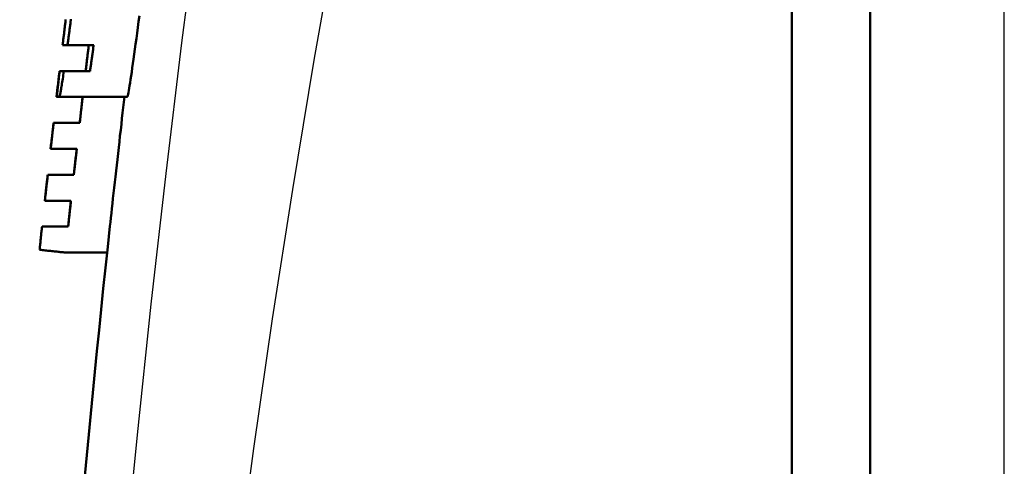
# Model space of a CAD drawing. Header units: millimetres. Extents: x 185 to 1856, y 145 to 1263.
# Tile 23 of 69: x 675 to 694, y 1125 to 1134. Entities that reach past the tile are written whole.
import ezdxf

# ---------------------------------------------------------------- set-up
doc = ezdxf.new("R2010")
doc.units = ezdxf.units.MM
doc.header["$LTSCALE"] = 5
doc.layers.add('Sichtbare Kanten(DIN)', color=7, linetype='Continuous', lineweight=50)
doc.layers.add('Sichtbare tangentiale Kanten(DIN)', color=3, linetype='Continuous', lineweight=25)

msp = doc.modelspace()

# ---------------------------------------------------------------- linework, layer by layer
at = {"layer": 'Sichtbare Kanten(DIN)'}
for p, q in [((690.281, 1161.182), (690.281, 1077.182)), ((690.281, 1161.181), (690.281, 1077.182)), ((691.788, 1077.182), (691.788, 1161.182)), ((676.32, 1133.182), (676.226, 1133.182)), ((676.824, 1133.182), (676.32, 1133.182)), ((676.166, 1132.682), (676.168, 1132.682)), ((676.168, 1132.682), (676.25, 1132.682)), ((676.25, 1132.682), (676.754, 1132.682)), ((676.117, 1132.182), (676.108, 1132.182)), ((676.108, 1132.182), (676.108, 1132.182)), ((676.162, 1132.182), (676.117, 1132.182)), ((677.471, 1132.182), (676.162, 1132.182)), ((676.051, 1131.682), (676.555, 1131.682)), ((676.051, 1131.682), (676.051, 1131.682)), ((675.995, 1131.182), (675.994, 1131.182)), ((676.498, 1131.182), (675.995, 1131.182)), ((675.938, 1130.682), (675.939, 1130.682)), ((675.939, 1130.682), (676.442, 1130.682)), ((676.386, 1130.182), (675.883, 1130.182)), ((675.883, 1130.182), (675.883, 1130.182)), ((675.829, 1129.682), (676.332, 1129.682)), ((677.083, 1129.182), (676.282, 1129.182))]:
    msp.add_line(p, q, dxfattribs=at)
at = {"layer": 'Sichtbare Kanten(DIN)', "flags": 128}
for points in [[(676.284, 1133.673), (676.282, 1133.655), (676.28, 1133.637), (676.278, 1133.618), (676.275, 1133.6), (676.273, 1133.581), (676.271, 1133.562), (676.268, 1133.543), (676.266, 1133.523), (676.264, 1133.504), (676.261, 1133.484), (676.259, 1133.463), (676.257, 1133.443), (676.254, 1133.422), (676.252, 1133.401), (676.249, 1133.38), (676.247, 1133.359), (676.244, 1133.338), (676.241, 1133.316), (676.239, 1133.294), (676.236, 1133.272), (676.234, 1133.25), (676.231, 1133.227), (676.228, 1133.205), (676.226, 1133.182)], [(676.32, 1133.182), (676.322, 1133.201), (676.325, 1133.221), (676.328, 1133.241), (676.33, 1133.261), (676.333, 1133.281), (676.336, 1133.301), (676.338, 1133.322), (676.341, 1133.342), (676.344, 1133.363), (676.347, 1133.383), (676.349, 1133.404), (676.352, 1133.425), (676.355, 1133.446), (676.358, 1133.467), (676.36, 1133.488), (676.363, 1133.509), (676.366, 1133.531), (676.369, 1133.552), (676.371, 1133.573), (676.374, 1133.595), (676.377, 1133.617), (676.38, 1133.638), (676.382, 1133.66), (676.385, 1133.682)], [(677.471, 1132.182), (677.474, 1132.185), (677.477, 1132.196), (677.482, 1132.213), (677.487, 1132.237), (677.493, 1132.268), (677.5, 1132.306), (677.508, 1132.35), (677.516, 1132.4), (677.525, 1132.457), (677.535, 1132.52), (677.546, 1132.588), (677.557, 1132.662), (677.568, 1132.741), (677.58, 1132.825), (677.593, 1132.913), (677.606, 1133.006), (677.619, 1133.103), (677.632, 1133.203), (677.646, 1133.307), (677.66, 1133.414), (677.675, 1133.523), (677.689, 1133.635), (677.704, 1133.748)], [(676.67, 1132.682), (676.672, 1132.698), (676.674, 1132.714), (676.675, 1132.73), (676.677, 1132.746), (676.679, 1132.762), (676.681, 1132.777), (676.683, 1132.792), (676.684, 1132.806), (676.686, 1132.821), (676.688, 1132.835), (676.69, 1132.849), (676.691, 1132.863), (676.693, 1132.876), (676.694, 1132.889), (676.696, 1132.902), (676.697, 1132.915), (676.699, 1132.927), (676.7, 1132.939), (676.702, 1132.951), (676.703, 1132.963), (676.705, 1132.974), (676.706, 1132.985), (676.707, 1132.995), (676.708, 1133.006)], [(676.729, 1133.182), (676.726, 1133.159), (676.724, 1133.135), (676.721, 1133.112), (676.718, 1133.09), (676.716, 1133.067), (676.713, 1133.045), (676.71, 1133.023), (676.708, 1133.001), (676.705, 1132.979), (676.703, 1132.958), (676.7, 1132.936), (676.698, 1132.915), (676.695, 1132.895), (676.693, 1132.874), (676.691, 1132.854), (676.688, 1132.834), (676.686, 1132.814), (676.684, 1132.794), (676.682, 1132.775), (676.679, 1132.756), (676.677, 1132.737), (676.675, 1132.718), (676.673, 1132.7), (676.671, 1132.682)], [(676.754, 1132.682), (676.756, 1132.7), (676.759, 1132.718), (676.762, 1132.737), (676.764, 1132.756), (676.767, 1132.775), (676.77, 1132.794), (676.773, 1132.814), (676.776, 1132.833), (676.778, 1132.854), (676.781, 1132.874), (676.784, 1132.894), (676.787, 1132.915), (676.79, 1132.936), (676.793, 1132.958), (676.796, 1132.979), (676.799, 1133.001), (676.802, 1133.023), (676.805, 1133.045), (676.808, 1133.067), (676.811, 1133.09), (676.814, 1133.112), (676.817, 1133.135), (676.82, 1133.159), (676.824, 1133.182)], [(676.108, 1132.182), (676.111, 1132.205), (676.114, 1132.228), (676.116, 1132.251), (676.119, 1132.274), (676.122, 1132.296), (676.124, 1132.319), (676.127, 1132.341), (676.129, 1132.363), (676.132, 1132.385), (676.134, 1132.406), (676.137, 1132.427), (676.139, 1132.448), (676.142, 1132.469), (676.144, 1132.49), (676.146, 1132.51), (676.149, 1132.53), (676.151, 1132.55), (676.153, 1132.57), (676.155, 1132.589), (676.158, 1132.608), (676.16, 1132.627), (676.162, 1132.645), (676.164, 1132.664), (676.166, 1132.682)], [(676.168, 1132.682), (676.163, 1132.643), (676.159, 1132.605), (676.155, 1132.569), (676.151, 1132.534), (676.147, 1132.5), (676.144, 1132.469), (676.14, 1132.438), (676.137, 1132.41), (676.134, 1132.383), (676.132, 1132.357), (676.129, 1132.333), (676.127, 1132.311), (676.125, 1132.291), (676.123, 1132.272), (676.121, 1132.255), (676.12, 1132.24), (676.119, 1132.226), (676.118, 1132.215), (676.117, 1132.205), (676.117, 1132.196), (676.116, 1132.19), (676.116, 1132.185), (676.116, 1132.183), (676.117, 1132.182)], [(676.162, 1132.182), (676.163, 1132.183), (676.165, 1132.185), (676.167, 1132.19), (676.169, 1132.196), (676.171, 1132.205), (676.173, 1132.215), (676.176, 1132.226), (676.179, 1132.24), (676.182, 1132.255), (676.185, 1132.272), (676.189, 1132.291), (676.192, 1132.311), (676.196, 1132.333), (676.2, 1132.357), (676.204, 1132.383), (676.209, 1132.41), (676.213, 1132.439), (676.218, 1132.469), (676.223, 1132.501), (676.228, 1132.534), (676.233, 1132.569), (676.239, 1132.605), (676.244, 1132.643), (676.25, 1132.682)], [(676.555, 1131.682), (676.557, 1131.704), (676.56, 1131.725), (676.562, 1131.747), (676.564, 1131.769), (676.567, 1131.79), (676.569, 1131.812), (676.572, 1131.833), (676.574, 1131.854), (676.577, 1131.876), (676.579, 1131.897), (676.581, 1131.918), (676.584, 1131.939), (676.586, 1131.96), (676.589, 1131.98), (676.591, 1132.001), (676.593, 1132.021), (676.596, 1132.042), (676.598, 1132.062), (676.6, 1132.082), (676.603, 1132.103), (676.605, 1132.123), (676.607, 1132.142), (676.609, 1132.162), (676.612, 1132.182)], [(677.137, 1129.691), (677.146, 1129.769), (677.155, 1129.852), (677.165, 1129.94), (677.175, 1130.031), (677.185, 1130.126), (677.196, 1130.224), (677.207, 1130.325), (677.219, 1130.429), (677.231, 1130.536), (677.243, 1130.645), (677.255, 1130.755), (677.268, 1130.867), (677.28, 1130.979), (677.293, 1131.092), (677.306, 1131.206), (677.319, 1131.319), (677.331, 1131.432), (677.344, 1131.545), (677.357, 1131.656), (677.369, 1131.765), (677.382, 1131.873), (677.394, 1131.978), (677.406, 1132.082), (677.417, 1132.182)], [(675.995, 1131.182), (675.997, 1131.203), (676, 1131.224), (676.002, 1131.245), (676.004, 1131.266), (676.007, 1131.287), (676.009, 1131.308), (676.011, 1131.329), (676.014, 1131.35), (676.016, 1131.371), (676.019, 1131.392), (676.021, 1131.413), (676.023, 1131.434), (676.026, 1131.455), (676.028, 1131.476), (676.03, 1131.496), (676.033, 1131.517), (676.035, 1131.538), (676.037, 1131.559), (676.04, 1131.579), (676.042, 1131.6), (676.044, 1131.62), (676.047, 1131.641), (676.049, 1131.661), (676.051, 1131.682)], [(676.442, 1130.682), (676.444, 1130.702), (676.447, 1130.723), (676.449, 1130.743), (676.451, 1130.764), (676.453, 1130.784), (676.456, 1130.805), (676.458, 1130.826), (676.46, 1130.847), (676.463, 1130.867), (676.465, 1130.888), (676.467, 1130.909), (676.47, 1130.93), (676.472, 1130.951), (676.474, 1130.972), (676.477, 1130.993), (676.479, 1131.014), (676.481, 1131.035), (676.484, 1131.056), (676.486, 1131.077), (676.489, 1131.098), (676.491, 1131.119), (676.493, 1131.14), (676.496, 1131.161), (676.498, 1131.182)], [(675.883, 1130.182), (675.886, 1130.201), (675.888, 1130.221), (675.89, 1130.241), (675.892, 1130.261), (675.894, 1130.281), (675.897, 1130.301), (675.899, 1130.322), (675.901, 1130.342), (675.903, 1130.363), (675.906, 1130.383), (675.908, 1130.404), (675.91, 1130.425), (675.913, 1130.446), (675.915, 1130.467), (675.917, 1130.488), (675.92, 1130.509), (675.922, 1130.531), (675.924, 1130.552), (675.927, 1130.573), (675.929, 1130.595), (675.932, 1130.617), (675.934, 1130.638), (675.936, 1130.66), (675.939, 1130.682)], [(676.332, 1129.682), (676.334, 1129.7), (676.336, 1129.718), (676.338, 1129.737), (676.34, 1129.756), (676.342, 1129.775), (676.344, 1129.794), (676.346, 1129.814), (676.348, 1129.833), (676.35, 1129.854), (676.353, 1129.874), (676.355, 1129.894), (676.357, 1129.915), (676.359, 1129.936), (676.362, 1129.958), (676.364, 1129.979), (676.367, 1130.001), (676.369, 1130.023), (676.371, 1130.045), (676.374, 1130.067), (676.376, 1130.09), (676.379, 1130.112), (676.381, 1130.135), (676.384, 1130.159), (676.386, 1130.182)], [(675.782, 1129.235), (675.783, 1129.244), (675.784, 1129.255), (675.785, 1129.266), (675.787, 1129.279), (675.788, 1129.292), (675.789, 1129.306), (675.791, 1129.32), (675.792, 1129.336), (675.794, 1129.352), (675.796, 1129.369), (675.798, 1129.386), (675.799, 1129.405), (675.801, 1129.424), (675.804, 1129.444), (675.806, 1129.465), (675.808, 1129.486), (675.81, 1129.508), (675.813, 1129.531), (675.815, 1129.554), (675.818, 1129.579), (675.82, 1129.603), (675.823, 1129.629), (675.826, 1129.655), (675.829, 1129.682)], [(676.282, 1129.182), (676.279, 1129.182), (676.274, 1129.183), (676.264, 1129.184), (676.252, 1129.185), (676.237, 1129.187), (676.22, 1129.188), (676.201, 1129.19), (676.181, 1129.192), (676.16, 1129.195), (676.138, 1129.197), (676.116, 1129.199), (676.092, 1129.202), (676.068, 1129.204), (676.044, 1129.207), (676.019, 1129.21), (675.994, 1129.212), (675.968, 1129.215), (675.942, 1129.218), (675.916, 1129.221), (675.889, 1129.223), (675.863, 1129.226), (675.836, 1129.229), (675.809, 1129.232), (675.782, 1129.235)]]:
    msp.add_lwpolyline(points, dxfattribs=at)
at = {"layer": 'Sichtbare Kanten(DIN)'}
for radius, start, end in [(321.3, 173.3151, 173.4032), (320.8, 173.39287, 173.48276), (321.3, 173.49294, 173.58268), (320.8, 173.57263, 173.66249), (321.3, 173.67239, 173.7621), (320.8, 173.75233, 173.84049), (320, 173.82503, 178.44897)]:
    msp.add_arc((995.281, 1095.27), radius, start, end, dxfattribs=at)
at = {"layer": 'Sichtbare tangentiale Kanten(DIN)'}
msp.add_line((694.373, 1107.182), (694.373, 1161.182), dxfattribs=at)
at = {"layer": 'Sichtbare tangentiale Kanten(DIN)', "flags": 128}
for points in [[(683.724, 1163.184), (683.186, 1160.704), (682.667, 1158.221), (682.166, 1155.736), (681.684, 1153.247), (681.221, 1150.756), (680.777, 1148.263), (680.352, 1145.766), (679.946, 1143.265), (679.559, 1140.761), (679.193, 1138.253), (678.846, 1135.741), (678.519, 1133.227), (678.212, 1130.709), (677.925, 1128.189), (677.659, 1125.666), (677.413, 1123.141)], [(679.579, 1122.897), (679.911, 1125.4), (680.271, 1127.901), (680.66, 1130.399), (681.075, 1132.894), (681.518, 1135.386), (681.988, 1137.875), (682.484, 1140.361), (683.008, 1142.843), (683.557, 1145.321), (684.132, 1147.796), (684.733, 1150.267), (685.361, 1152.736), (686.013, 1155.202), (686.691, 1157.666), (687.395, 1160.126), (688.123, 1162.584)]]:
    msp.add_lwpolyline(points, dxfattribs=at)

doc.saveas('drawing.dxf')
